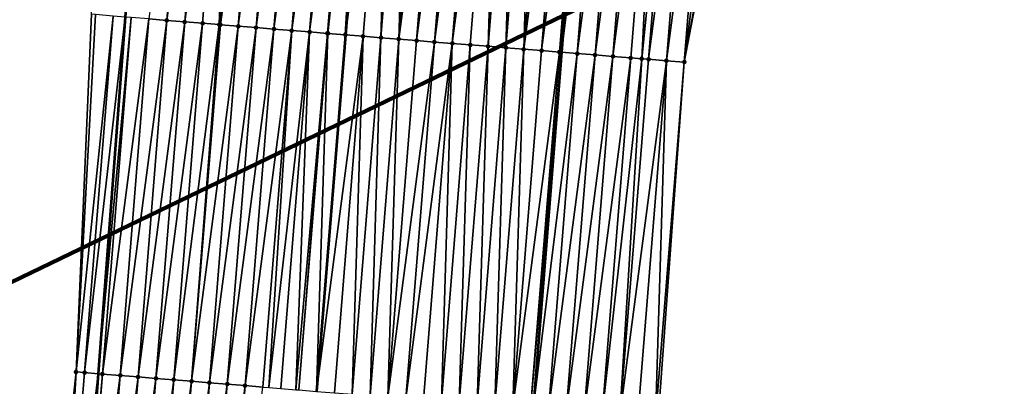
# Model space of a CAD drawing. Header units: feet. Extents: x 2017424 to 2024169, y 808042 to 818730.
# Tile 107 of 256: x 2023667 to 2023722, y 811580 to 811600. Entities that reach past the tile are written whole.
import ezdxf

# ---------------------------------------------------------------- set-up
doc = ezdxf.new("R2010")
doc.units = ezdxf.units.FT
doc.header["$MEASUREMENT"] = 0
for name, color, linetype, lineweight in [('EP_Travel Lane', 172, 'Continuous', 53), ('NB-Road Shots', 141, 'Continuous', 100), ('NB-Road X-Section', 40, 'Continuous', 13), ('Notes', 3, 'Continuous', 100), ('STRIPING', 60, 'Continuous', 53)]:
    doc.layers.add(name, color=color, linetype=linetype, lineweight=lineweight)
doc.layers.add('I-77-MM15-17_NB-Surface-BORDER', color=7, linetype='Continuous')
doc.layers.add('I-77-MM15-17_NB-Surface-TIN', color=7, linetype='Continuous')

msp = doc.modelspace()

# ---------------------------------------------------------------- linework, layer by layer
at = {"layer": 'EP_Travel Lane'}
for points in [[(2023715.05749373, 811817.4701137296, 335.5228125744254), (2023713.522144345, 811797.5342548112, 335.0680690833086), (2023711.986804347, 811777.5985177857, 334.6076413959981), (2023710.451488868, 811757.663099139, 334.1323800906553), (2023708.880166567, 811737.7174279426, 333.6148735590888), (2023707.292411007, 811717.7871192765, 333.1026996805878), (2023705.70468447, 811697.8571749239, 332.5759216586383), (2023704.116904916, 811677.926565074, 332.0758209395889), (2023702.529151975, 811657.9962892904, 331.5623287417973), (2023700.94148681, 811638.0671153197, 331.0046628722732), (2023699.353819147, 811618.137909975, 330.4482547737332), (2023697.766186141, 811598.2091396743, 329.8744049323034), (2023696.17854484, 811578.2802652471, 329.3047296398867)], [(2023688.858474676, 811799.5083149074, 334.1627387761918), (2023687.181931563, 811779.5834163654, 333.7185910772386), (2023685.505336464, 811759.6578999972, 333.303245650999), (2023683.944004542, 811739.7457917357, 332.8868988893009), (2023682.435884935, 811719.8070112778, 332.4564839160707), (2023680.927776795, 811699.8683824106, 332.0199905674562), (2023679.419582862, 811679.9286192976, 331.6289621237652), (2023677.91149389, 811659.9902438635, 331.1823142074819), (2023676.403467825, 811640.0527001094, 330.7023333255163), (2023674.895442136, 811620.1151613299, 330.2221531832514), (2023673.387480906, 811600.1784747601, 329.7078173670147), (2023671.879553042, 811580.2422293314, 329.1758011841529), (2023670.371638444, 811560.3061592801, 328.6367559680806)]]:
    msp.add_polyline3d(points, dxfattribs=at)
at = {"layer": 'I-77-MM15-17_NB-Surface-BORDER', "color": 3, "linetype": 'Continuous', "lineweight": -3}
for points in [[(2023720.933917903, 811817.001479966, 335.659297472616), (2023719.772421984, 811797.0364377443, 335.1840225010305), (2023719.583381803, 811776.9940490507, 334.7218301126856), (2023719.018468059, 811756.9808812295, 334.2858484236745), (2023718.526768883, 811736.935337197, 333.7934880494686), (2023718.108863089, 811716.9107658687, 333.2797905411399), (2023716.640296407, 811696.972034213, 332.7204245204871), (2023715.033922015, 811677.044159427, 332.1710786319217), (2023713.427559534, 811657.1164324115, 331.6158117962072), (2023710.824404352, 811637.2687329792, 331.0734239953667), (2023708.404977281, 811617.4069808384, 330.5008599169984), (2023704.621530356, 811597.6562034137, 329.8875886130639), (2023703.155388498, 811577.7174169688, 329.3226146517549)], [(2023668.464207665, 811560.4614453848, 328.5758379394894), (2023670.649388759, 811580.3423212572, 329.1387895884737), (2023671.505038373, 811600.3322855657, 329.6254281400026), (2023672.753556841, 811620.2901223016, 330.130337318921), (2023673.944974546, 811640.2533258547, 330.6048134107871), (2023675.551488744, 811660.1829350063, 331.0846162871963), (2023677.158100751, 811680.1137575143, 331.5157696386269), (2023678.764851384, 811700.0462997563, 331.8779672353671), (2023680.37143769, 811719.9768034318, 332.3219072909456), (2023680.981322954, 811739.9884717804, 332.7331315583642), (2023682.576858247, 811759.8932463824, 333.151595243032), (2023684.156522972, 811779.8267689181, 333.5518993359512), (2023686.732919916, 811799.6794945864, 334.0359923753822)]]:
    msp.add_polyline3d(points, dxfattribs=at)
at = {"layer": 'I-77-MM15-17_NB-Surface-TIN', "color": 128, "linetype": 'Continuous', "lineweight": -3}
for points in [[(2023674.71880931, 811600.0701807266, 329.7467142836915), (2023675.715552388, 811599.9895375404, 329.758517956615), (2023677.32198704, 811619.9181598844, 330.2778866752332)], [(2023675.715552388, 811599.9895375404, 329.758517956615), (2023678.318725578, 811619.8374603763, 330.2919485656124), (2023677.32198704, 811619.9181598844, 330.2778866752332)], [(2023675.715552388, 811599.9895375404, 329.758517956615), (2023676.712295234, 811599.908891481, 329.7704368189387), (2023678.318725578, 811619.8374603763, 330.2919485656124)], [(2023676.712295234, 811599.908891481, 329.7704368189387), (2023679.315458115, 811619.7566864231, 330.3089953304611), (2023678.318725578, 811619.8374603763, 330.2919485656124)], [(2023676.712295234, 811599.908891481, 329.7704368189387), (2023677.709033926, 811599.8281938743, 329.7844224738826), (2023679.315458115, 811619.7566864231, 330.3089953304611)], [(2023677.709033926, 811599.8281938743, 329.7844224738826), (2023678.647808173, 811599.7521915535, 329.7974996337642), (2023679.315458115, 811619.7566864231, 330.3089953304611)], [(2023678.647808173, 811599.7521915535, 329.7974996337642), (2023680.312190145, 811619.6759061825, 330.3262941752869), (2023679.315458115, 811619.7566864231, 330.3089953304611)], [(2023678.647808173, 811599.7521915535, 329.7974996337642), (2023678.705772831, 811599.7474989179, 329.7983018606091), (2023680.312190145, 811619.6759061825, 330.3262941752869)], [(2023678.705772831, 811599.7474989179, 329.7983018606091), (2023681.308924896, 811619.59515969, 330.3422399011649), (2023680.312190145, 811619.6759061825, 330.3262941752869)], [(2023678.705772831, 811599.7474989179, 329.7983018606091), (2023679.702513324, 811599.6668236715, 329.8113909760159), (2023681.308924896, 811619.59515969, 330.3422399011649)], [(2023679.702513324, 811599.6668236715, 329.8113909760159), (2023682.305661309, 811619.5144338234, 330.3573586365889), (2023681.308924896, 811619.59515969, 330.3422399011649)], [(2023679.702513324, 811599.6668236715, 329.8113909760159), (2023680.699255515, 811599.586169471, 329.8236362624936), (2023682.305661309, 811619.5144338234, 330.3573586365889)], [(2023680.699255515, 811599.586169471, 329.8236362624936), (2023683.30239739, 811619.4337038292, 330.3726428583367), (2023682.305661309, 811619.5144338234, 330.3573586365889)], [(2023680.699255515, 811599.586169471, 329.8236362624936), (2023681.69599723, 811599.5055093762, 329.8361178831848), (2023683.30239739, 811619.4337038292, 330.3726428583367)], [(2023681.69599723, 811599.5055093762, 329.8361178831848), (2023684.299131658, 811619.3529513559, 330.3888283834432), (2023683.30239739, 811619.4337038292, 330.3726428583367)], [(2023681.69599723, 811599.5055093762, 329.8361178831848), (2023682.692738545, 811599.4248443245, 329.8487982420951), (2023684.299131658, 811619.3529513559, 330.3888283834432)], [(2023682.692738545, 811599.4248443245, 329.8487982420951), (2023685.295867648, 811619.2722202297, 330.4041579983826), (2023684.299131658, 811619.3529513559, 330.3888283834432)], [(2023682.692738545, 811599.4248443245, 329.8487982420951), (2023683.689481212, 811599.344196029, 329.8608067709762), (2023685.295867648, 811619.2722202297, 330.4041579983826)], [(2023683.689481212, 811599.344196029, 329.8608067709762), (2023686.292607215, 811619.1915334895, 330.4177079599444), (2023685.295867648, 811619.2722202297, 330.4041579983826)], [(2023683.689481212, 811599.344196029, 329.8608067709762), (2023684.686229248, 811599.263614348, 329.8701443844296), (2023686.292607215, 811619.1915334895, 330.4177079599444)], [(2023684.686229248, 811599.263614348, 329.8701443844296), (2023684.713414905, 811599.2614174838, 329.8703612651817), (2023686.292607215, 811619.1915334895, 330.4177079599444)], [(2023684.713414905, 811599.2614174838, 329.8703612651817), (2023686.877340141, 811619.1442175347, 330.4249172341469), (2023686.292607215, 811619.1915334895, 330.4177079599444)], [(2023684.713414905, 811599.2614174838, 329.8703612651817), (2023685.682985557, 811599.1831353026, 329.8753668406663), (2023686.877340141, 811619.1442175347, 330.4249172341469)], [(2023685.682985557, 811599.1831353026, 329.8753668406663), (2023687.289352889, 811619.1109225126, 330.428220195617), (2023686.877340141, 811619.1442175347, 330.4249172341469)], [(2023685.682985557, 811599.1831353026, 329.8753668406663), (2023687.29732658, 811619.1102795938, 330.4282267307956), (2023687.289352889, 811619.1109225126, 330.428220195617)], [(2023685.682985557, 811599.1831353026, 329.8753668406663), (2023685.690959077, 811599.1824925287, 329.8753681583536), (2023687.29732658, 811619.1102795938, 330.4282267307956)], [(2023688.286118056, 811619.0305533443, 330.4290371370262), (2023687.29732658, 811619.1102795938, 330.4282267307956), (2023685.690959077, 811599.1824925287, 329.8753681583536)], [(2023686.679752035, 811599.1027824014, 329.8755315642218), (2023688.286118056, 811619.0305533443, 330.4290371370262), (2023685.690959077, 811599.1824925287, 329.8753681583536)], [(2023686.679752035, 811599.1027824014, 329.8755315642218), (2023687.676523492, 811599.0224912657, 329.8732197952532), (2023688.286118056, 811619.0305533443, 330.4290371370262)], [(2023687.676523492, 811599.0224912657, 329.8732197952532), (2023689.282890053, 811618.9502689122, 330.4264565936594), (2023688.286118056, 811619.0305533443, 330.4290371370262)], [(2023687.676523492, 811599.0224912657, 329.8732197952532), (2023688.673294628, 811598.9421961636, 329.8710670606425), (2023689.282890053, 811618.9502689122, 330.4264565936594)], [(2023688.673294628, 811598.9421961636, 329.8710670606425), (2023690.279657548, 811618.8699286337, 330.4261152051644), (2023689.282890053, 811618.9502689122, 330.4264565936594)], [(2023688.673294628, 811598.9421961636, 329.8710670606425), (2023691.276418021, 811618.789501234, 330.4292669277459), (2023690.279657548, 811618.8699286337, 330.4261152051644)], [(2023688.673294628, 811598.9421961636, 329.8710670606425), (2023689.670060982, 811598.8618417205, 329.8712936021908), (2023691.276418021, 811618.789501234, 330.4292669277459)], [(2023689.670060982, 811598.8618417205, 329.8712936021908), (2023692.273174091, 811618.7090192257, 330.434608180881), (2023691.276418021, 811618.789501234, 330.4292669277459)], [(2023689.670060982, 811598.8618417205, 329.8712936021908), (2023690.66682334, 811598.7814377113, 329.8735074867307), (2023692.273174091, 811618.7090192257, 330.434608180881)], [(2023690.66682334, 811598.7814377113, 329.8735074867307), (2023693.26992983, 811618.6285330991, 330.4401145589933), (2023692.273174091, 811618.7090192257, 330.434608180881)], [(2023690.66682334, 811598.7814377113, 329.8735074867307), (2023691.663586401, 811598.7010424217, 329.8753717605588), (2023693.26992983, 811618.6285330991, 330.4401145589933)], [(2023691.663586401, 811598.7010424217, 329.8753717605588), (2023694.266691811, 811618.5481244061, 330.4425162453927), (2023693.26992983, 811618.6285330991, 330.4401145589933)], [(2023691.663586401, 811598.7010424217, 329.8753717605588), (2023692.660352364, 811598.6206831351, 329.8757925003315), (2023694.266691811, 811618.5481244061, 330.4425162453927)], [(2023692.660352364, 811598.6206831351, 329.8757925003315), (2023693.657120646, 811598.5403526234, 329.8750595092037), (2023694.266691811, 811618.5481244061, 330.4425162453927)], [(2023693.657120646, 811598.5403526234, 329.8750595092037), (2023695.263460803, 811618.4678026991, 330.4414302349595), (2023694.266691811, 811618.5481244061, 330.4425162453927)], [(2023693.657120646, 811598.5403526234, 329.8750595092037), (2023694.653890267, 811598.4600387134, 329.8736608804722), (2023695.263460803, 811618.4678026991, 330.4414302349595)], [(2023694.653890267, 811598.4600387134, 329.8736608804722), (2023696.260230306, 811618.3874873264, 330.4400902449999), (2023695.263460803, 811618.4678026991, 330.4414302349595)], [(2023694.653890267, 811598.4600387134, 329.8736608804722), (2023695.650659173, 811598.3797159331, 329.8726178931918), (2023696.260230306, 811618.3874873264, 330.4400902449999)], [(2023695.650659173, 811598.3797159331, 329.8726178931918), (2023697.257000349, 811618.307178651, 330.4384817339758), (2023696.260230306, 811618.3874873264, 330.4400902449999)], [(2023695.650659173, 811598.3797159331, 329.8726178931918), (2023698.25376358, 811618.2267854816, 330.4402609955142), (2023697.257000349, 811618.307178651, 330.4384817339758)], [(2023695.650659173, 811598.3797159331, 329.8726178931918), (2023696.647426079, 811598.2993683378, 329.8725698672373), (2023698.25376358, 811618.2267854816, 330.4402609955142)], [(2023696.647426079, 811598.2993683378, 329.8725698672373), (2023699.25051609, 811618.1462592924, 330.4473736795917), (2023698.25376358, 811618.2267854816, 330.4402609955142)], [(2023696.647426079, 811598.2993683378, 329.8725698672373), (2023697.644189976, 811598.2189834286, 329.8740179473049), (2023699.25051609, 811618.1462592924, 330.4473736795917)], [(2023697.644189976, 811598.2189834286, 329.8740179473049), (2023699.353819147, 811618.137909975, 330.4482547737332), (2023699.25051609, 811618.1462592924, 330.4473736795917)], [(2023697.644189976, 811598.2189834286, 329.8740179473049), (2023697.766186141, 811598.2091396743, 329.8744049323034), (2023699.353819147, 811618.137909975, 330.4482547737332)], [(2023700.247265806, 811618.0656984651, 330.4558751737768), (2023699.353819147, 811618.137909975, 330.4482547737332), (2023697.766186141, 811598.2091396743, 329.8744049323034)], [(2023698.640950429, 811598.1385557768, 329.8771797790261), (2023700.247265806, 811618.0656984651, 330.4558751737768), (2023697.766186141, 811598.2091396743, 329.8744049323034)], [(2023698.640950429, 811598.1385557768, 329.8771797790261), (2023701.244019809, 811617.9851908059, 330.4622448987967), (2023700.247265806, 811618.0656984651, 330.4558751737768)], [(2023698.640950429, 811598.1385557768, 329.8771797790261), (2023699.63770742, 811598.058085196, 329.8820628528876), (2023701.244019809, 811617.9851908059, 330.4622448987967)], [(2023699.63770742, 811598.058085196, 329.8820628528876), (2023702.240777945, 811617.9047344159, 330.4665589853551), (2023701.244019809, 811617.9851908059, 330.4622448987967)], [(2023699.63770742, 811598.058085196, 329.8820628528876), (2023700.63446334, 811597.977601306, 329.8874795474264), (2023702.240777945, 811617.9047344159, 330.4665589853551)], [(2023700.63446334, 811597.977601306, 329.8874795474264), (2023703.237531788, 811617.8242247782, 330.4730080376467), (2023702.240777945, 811617.9047344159, 330.4665589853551)], [(2023700.63446334, 811597.977601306, 329.8874795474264), (2023701.631223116, 811597.8971652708, 329.8909775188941), (2023703.237531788, 811617.8242247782, 330.4730080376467)], [(2023701.631223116, 811597.8971652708, 329.8909775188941), (2023702.247923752, 811597.8474305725, 329.8918865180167), (2023703.237531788, 811617.8242247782, 330.4730080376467)], [(2023702.247923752, 811597.8474305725, 329.8918865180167), (2023704.234282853, 811617.7436806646, 330.4808393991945), (2023703.237531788, 811617.8242247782, 330.4730080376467)], [(2023702.247923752, 811597.8474305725, 329.8918865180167), (2023702.627988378, 811597.8167972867, 329.8917469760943), (2023704.234282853, 811617.7436806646, 330.4808393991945)], [(2023702.627988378, 811597.8167972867, 329.8917469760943), (2023705.231036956, 811617.6631742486, 330.4871592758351), (2023704.234282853, 811617.7436806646, 330.4808393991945)], [(2023702.627988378, 811597.8167972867, 329.8917469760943), (2023703.624757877, 811597.7364818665, 329.8904088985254), (2023705.231036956, 811617.6631742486, 330.4871592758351)], [(2023703.624757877, 811597.7364818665, 329.8904088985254), (2023706.227792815, 811617.5826896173, 330.4926057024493), (2023705.231036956, 811617.6631742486, 330.4871592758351)], [(2023703.624757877, 811597.7364818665, 329.8904088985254), (2023704.621530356, 811597.6562034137, 329.8875886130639), (2023706.227792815, 811617.5826896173, 330.4926057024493)], [(2023704.621530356, 811597.6562034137, 329.8875886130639), (2023707.224550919, 811617.502232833, 330.4969355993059), (2023706.227792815, 811617.5826896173, 330.4926057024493)], [(2023704.621530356, 811597.6562034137, 329.8875886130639), (2023708.221310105, 811617.4217894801, 330.5007269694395), (2023707.224550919, 811617.502232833, 330.4969355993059)], [(2023704.621530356, 811597.6562034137, 329.8875886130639), (2023708.404977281, 811617.4069808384, 330.5008599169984), (2023708.221310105, 811617.4217894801, 330.5007269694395)], [(2023670.649388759, 811580.3423212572, 329.1387895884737), (2023671.72873574, 811600.3140413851, 329.633876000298), (2023671.505038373, 811600.3322855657, 329.6254281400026)], [(2023670.649388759, 811580.3423212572, 329.1387895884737), (2023672.725412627, 811600.2325770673, 329.6786028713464), (2023671.72873574, 811600.3140413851, 329.633876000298)], [(2023671.118987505, 811580.3040729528, 329.1544938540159), (2023672.725412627, 811600.2325770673, 329.6786028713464), (2023670.649388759, 811580.3423212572, 329.1387895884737)], [(2023671.118987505, 811580.3040729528, 329.1544938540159), (2023673.387480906, 811600.1784747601, 329.7078173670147), (2023672.725412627, 811600.2325770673, 329.6786028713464)], [(2023671.118987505, 811580.3040729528, 329.1544938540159), (2023671.879553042, 811580.2422293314, 329.1758011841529), (2023673.387480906, 811600.1784747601, 329.7078173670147)], [(2023673.722091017, 811600.1511313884, 329.7225824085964), (2023673.387480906, 811600.1784747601, 329.7078173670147), (2023671.879553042, 811580.2422293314, 329.1758011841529)], [(2023672.115698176, 811580.223027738, 329.1824168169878), (2023673.722091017, 811600.1511313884, 329.7225824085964), (2023671.879553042, 811580.2422293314, 329.1758011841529)], [(2023672.115698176, 811580.223027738, 329.1824168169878), (2023674.71880931, 811600.0701807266, 329.7467142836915), (2023673.722091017, 811600.1511313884, 329.7225824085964)], [(2023672.115698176, 811580.223027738, 329.1824168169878), (2023673.112428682, 811580.1422285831, 329.2004740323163), (2023674.71880931, 811600.0701807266, 329.7467142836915)], [(2023673.112428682, 811580.1422285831, 329.2004740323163), (2023675.715552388, 811599.9895375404, 329.758517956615), (2023674.71880931, 811600.0701807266, 329.7467142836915)], [(2023673.112428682, 811580.1422285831, 329.2004740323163), (2023674.109170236, 811580.0615665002, 329.213035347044), (2023675.715552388, 811599.9895375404, 329.758517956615)], [(2023674.109170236, 811580.0615665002, 329.213035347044), (2023676.712295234, 811599.908891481, 329.7704368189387), (2023675.715552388, 811599.9895375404, 329.758517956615)], [(2023674.109170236, 811580.0615665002, 329.213035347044), (2023675.105914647, 811579.9809398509, 329.2241759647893), (2023676.712295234, 811599.908891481, 329.7704368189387)], [(2023675.105914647, 811579.9809398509, 329.2241759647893), (2023677.709033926, 811599.8281938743, 329.7844224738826), (2023676.712295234, 811599.908891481, 329.7704368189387)], [(2023675.105914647, 811579.9809398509, 329.2241759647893), (2023676.102655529, 811579.9002694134, 329.2370722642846), (2023677.709033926, 811599.8281938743, 329.7844224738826)], [(2023676.102655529, 811579.9002694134, 329.2370722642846), (2023678.647808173, 811599.7521915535, 329.7974996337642), (2023677.709033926, 811599.8281938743, 329.7844224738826)], [(2023676.102655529, 811579.9002694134, 329.2370722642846), (2023677.099395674, 811579.8195898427, 329.250334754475), (2023678.647808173, 811599.7521915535, 329.7974996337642)], [(2023677.099395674, 811579.8195898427, 329.250334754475), (2023678.705772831, 811599.7474989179, 329.7983018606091), (2023678.647808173, 811599.7521915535, 329.7974996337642)], [(2023677.099395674, 811579.8195898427, 329.250334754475), (2023679.702513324, 811599.6668236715, 329.8113909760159), (2023678.705772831, 811599.7474989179, 329.7983018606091)], [(2023677.099395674, 811579.8195898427, 329.250334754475), (2023678.096138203, 811579.7389398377, 329.2624118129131), (2023679.702513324, 811599.6668236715, 329.8113909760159)], [(2023678.096138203, 811579.7389398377, 329.2624118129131), (2023680.699255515, 811599.586169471, 329.8236362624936), (2023679.702513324, 811599.6668236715, 329.8113909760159)], [(2023678.096138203, 811579.7389398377, 329.2624118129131), (2023679.092883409, 811579.6583230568, 329.2731567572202), (2023680.699255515, 811599.586169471, 329.8236362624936)], [(2023679.092883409, 811579.6583230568, 329.2731567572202), (2023681.69599723, 811599.5055093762, 329.8361178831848), (2023680.699255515, 811599.586169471, 329.8236362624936)], [(2023679.092883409, 811579.6583230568, 329.2731567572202), (2023680.089627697, 811579.5776948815, 329.2843585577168), (2023681.69599723, 811599.5055093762, 329.8361178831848)], [(2023680.089627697, 811579.5776948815, 329.2843585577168), (2023682.692738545, 811599.4248443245, 329.8487982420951), (2023681.69599723, 811599.5055093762, 329.8361178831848)], [(2023680.089627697, 811579.5776948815, 329.2843585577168), (2023681.086370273, 811579.497045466, 329.2964119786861), (2023682.692738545, 811599.4248443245, 329.8487982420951)], [(2023681.086370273, 811579.497045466, 329.2964119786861), (2023681.422025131, 811579.4698951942, 329.3001298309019), (2023682.692738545, 811599.4248443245, 329.8487982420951)], [(2023681.422025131, 811579.4698951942, 329.3001298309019), (2023683.689481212, 811599.344196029, 329.8608067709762), (2023682.692738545, 811599.4248443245, 329.8487982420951)], [(2023681.422025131, 811579.4698951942, 329.3001298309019), (2023682.083116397, 811579.4164400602, 329.3067008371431), (2023683.689481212, 811599.344196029, 329.8608067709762)], [(2023682.083116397, 811579.4164400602, 329.3067008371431), (2023682.913068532, 811579.3493932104, 329.3124727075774), (2023683.689481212, 811599.344196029, 329.8608067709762)], [(2023682.913068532, 811579.3493932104, 329.3124727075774), (2023684.686229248, 811599.263614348, 329.8701443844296), (2023683.689481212, 811599.344196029, 329.8608067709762)], [(2023682.913068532, 811579.3493932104, 329.3124727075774), (2023683.079869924, 811579.3359264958, 329.3133073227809), (2023684.686229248, 811599.263614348, 329.8701443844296)], [(2023683.079869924, 811579.3359264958, 329.3133073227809), (2023684.713414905, 811599.2614174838, 329.8703612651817), (2023684.686229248, 811599.263614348, 329.8701443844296)], [(2023683.079869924, 811579.3359264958, 329.3133073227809), (2023684.076630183, 811579.2554964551, 329.316564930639), (2023684.713414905, 811599.2614174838, 329.8703612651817)], [(2023684.076630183, 811579.2554964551, 329.316564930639), (2023685.682985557, 811599.1831353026, 329.8753668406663), (2023684.713414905, 811599.2614174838, 329.8703612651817)], [(2023684.076630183, 811579.2554964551, 329.316564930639), (2023685.690959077, 811599.1824925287, 329.8753681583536), (2023685.682985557, 811599.1831353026, 329.8753668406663)], [(2023684.076630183, 811579.2554964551, 329.316564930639), (2023684.084603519, 811579.2548536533, 329.3165679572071), (2023685.690959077, 811599.1824925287, 329.8753681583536)], [(2023686.679752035, 811599.1027824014, 329.8755315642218), (2023685.690959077, 811599.1824925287, 329.8753681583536), (2023684.084603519, 811579.2548536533, 329.3165679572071)], [(2023685.073396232, 811579.1751382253, 329.3169432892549), (2023686.679752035, 811599.1027824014, 329.8755315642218), (2023684.084603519, 811579.2548536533, 329.3165679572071)], [(2023685.073396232, 811579.1751382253, 329.3169432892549), (2023686.070164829, 811579.0948116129, 329.3160539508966), (2023686.679752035, 811599.1027824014, 329.8755315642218)], [(2023686.070164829, 811579.0948116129, 329.3160539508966), (2023687.676523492, 811599.0224912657, 329.8732197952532), (2023686.679752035, 811599.1027824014, 329.8755315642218)], [(2023686.070164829, 811579.0948116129, 329.3160539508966), (2023687.066934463, 811579.0144978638, 329.3146488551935), (2023687.676523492, 811599.0224912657, 329.8732197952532)], [(2023687.066934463, 811579.0144978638, 329.3146488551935), (2023688.673294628, 811598.9421961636, 329.8710670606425), (2023687.676523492, 811599.0224912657, 329.8732197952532)], [(2023687.066934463, 811579.0144978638, 329.3146488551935), (2023688.06370358, 811578.9341777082, 329.3135006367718), (2023688.673294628, 811598.9421961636, 329.8710670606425)], [(2023688.06370358, 811578.9341777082, 329.3135006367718), (2023689.670060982, 811598.8618417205, 329.8712936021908), (2023688.673294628, 811598.9421961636, 329.8710670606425)], [(2023688.06370358, 811578.9341777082, 329.3135006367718), (2023690.66682334, 811598.7814377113, 329.8735074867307), (2023689.670060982, 811598.8618417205, 329.8712936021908)], [(2023688.06370358, 811578.9341777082, 329.3135006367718), (2023689.060472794, 811578.8538587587, 329.3123040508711), (2023690.66682334, 811598.7814377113, 329.8735074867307)], [(2023689.060472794, 811578.8538587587, 329.3123040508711), (2023691.663586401, 811598.7010424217, 329.8753717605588), (2023690.66682334, 811598.7814377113, 329.8735074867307)], [(2023689.060472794, 811578.8538587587, 329.3123040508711), (2023690.057242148, 811578.7735415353, 329.3110382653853), (2023691.663586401, 811598.7010424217, 329.8753717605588)], [(2023690.057242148, 811578.7735415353, 329.3110382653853), (2023691.054012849, 811578.6932410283, 329.3091022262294), (2023691.663586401, 811598.7010424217, 329.8753717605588)], [(2023691.054012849, 811578.6932410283, 329.3091022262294), (2023692.660352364, 811598.6206831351, 329.8757925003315), (2023691.663586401, 811598.7010424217, 329.8753717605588)], [(2023691.054012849, 811578.6932410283, 329.3091022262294), (2023692.050784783, 811578.6129557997, 329.3065536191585), (2023692.660352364, 811598.6206831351, 329.8757925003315)], [(2023692.050784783, 811578.6129557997, 329.3065536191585), (2023693.657120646, 811598.5403526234, 329.8750595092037), (2023692.660352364, 811598.6206831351, 329.8757925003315)], [(2023692.050784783, 811578.6129557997, 329.3065536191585), (2023693.047557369, 811578.5326786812, 329.3036798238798), (2023693.657120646, 811598.5403526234, 329.8750595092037)], [(2023693.047557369, 811578.5326786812, 329.3036798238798), (2023694.653890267, 811598.4600387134, 329.8736608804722), (2023693.657120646, 811598.5403526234, 329.8750595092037)], [(2023693.047557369, 811578.5326786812, 329.3036798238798), (2023694.044328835, 811578.4523876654, 329.3013632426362), (2023694.653890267, 811598.4600387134, 329.8736608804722)], [(2023694.044328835, 811578.4523876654, 329.3013632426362), (2023695.650659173, 811598.3797159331, 329.8726178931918), (2023694.653890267, 811598.4600387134, 329.8736608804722)], [(2023694.044328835, 811578.4523876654, 329.3013632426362), (2023695.041096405, 811578.3720483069, 329.300984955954), (2023695.650659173, 811598.3797159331, 329.8726178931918)], [(2023695.041096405, 811578.3720483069, 329.300984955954), (2023696.647426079, 811598.2993683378, 329.8725698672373), (2023695.650659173, 811598.3797159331, 329.8726178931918)], [(2023695.041096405, 811578.3720483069, 329.300984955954), (2023697.644189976, 811598.2189834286, 329.8740179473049), (2023696.647426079, 811598.2993683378, 329.8725698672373)], [(2023695.041096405, 811578.3720483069, 329.300984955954), (2023696.037857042, 811578.2916229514, 329.3040547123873), (2023697.644189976, 811598.2189834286, 329.8740179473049)], [(2023696.037857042, 811578.2916229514, 329.3040547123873), (2023697.766186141, 811598.2091396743, 329.8744049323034), (2023697.644189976, 811598.2189834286, 329.8740179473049)], [(2023696.037857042, 811578.2916229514, 329.3040547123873), (2023696.17854484, 811578.2802652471, 329.3047296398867), (2023697.766186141, 811598.2091396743, 329.8744049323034)], [(2023698.640950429, 811598.1385557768, 329.8771797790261), (2023697.766186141, 811598.2091396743, 329.8744049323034), (2023696.17854484, 811578.2802652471, 329.3047296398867)], [(2023697.034614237, 811578.2111548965, 329.3088364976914), (2023698.640950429, 811598.1385557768, 329.8771797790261), (2023696.17854484, 811578.2802652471, 329.3047296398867)], [(2023697.034614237, 811578.2111548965, 329.3088364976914), (2023699.63770742, 811598.058085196, 329.8820628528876), (2023698.640950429, 811598.1385557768, 329.8771797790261)], [(2023697.034614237, 811578.2111548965, 329.3088364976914), (2023698.031375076, 811578.1307320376, 329.3118061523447), (2023699.63770742, 811598.058085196, 329.8820628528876)], [(2023698.031375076, 811578.1307320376, 329.3118061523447), (2023700.63446334, 811597.977601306, 329.8874795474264), (2023699.63770742, 811598.058085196, 329.8820628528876)], [(2023698.031375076, 811578.1307320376, 329.3118061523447), (2023699.028137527, 811578.0503291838, 329.3139737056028), (2023700.63446334, 811597.977601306, 329.8874795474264)], [(2023699.028137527, 811578.0503291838, 329.3139737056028), (2023701.631223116, 811597.8971652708, 329.8909775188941), (2023700.63446334, 811597.977601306, 329.8874795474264)], [(2023699.028137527, 811578.0503291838, 329.3139737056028), (2023700.024899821, 811577.9699243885, 329.316219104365), (2023701.631223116, 811597.8971652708, 329.8909775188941)], [(2023700.024899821, 811577.9699243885, 329.316219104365), (2023702.247923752, 811597.8474305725, 329.8918865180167), (2023701.631223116, 811597.8971652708, 329.8909775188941)], [(2023700.024899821, 811577.9699243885, 329.316219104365), (2023701.02166191, 811577.8895170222, 329.318567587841), (2023702.247923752, 811597.8474305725, 329.8918865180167)], [(2023701.02166191, 811577.8895170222, 329.318567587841), (2023702.627988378, 811597.8167972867, 329.8917469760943), (2023702.247923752, 811597.8474305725, 329.8918865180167)], [(2023701.02166191, 811577.8895170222, 329.318567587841), (2023703.624757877, 811597.7364818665, 329.8904088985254), (2023702.627988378, 811597.8167972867, 329.8917469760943)], [(2023701.02166191, 811577.8895170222, 329.318567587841), (2023702.018422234, 811577.8090877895, 329.3217928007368), (2023703.624757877, 811597.7364818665, 329.8904088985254)], [(2023702.018422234, 811577.8090877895, 329.3217928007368), (2023703.015187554, 811577.7287205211, 329.3225335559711), (2023703.624757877, 811597.7364818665, 329.8904088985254)], [(2023703.015187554, 811577.7287205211, 329.3225335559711), (2023704.621530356, 811597.6562034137, 329.8875886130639), (2023703.624757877, 811597.7364818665, 329.8904088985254)], [(2023703.015187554, 811577.7287205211, 329.3225335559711), (2023703.155388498, 811577.7174169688, 329.3226146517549), (2023704.621530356, 811597.6562034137, 329.8875886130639)], [(2023668.515901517, 811560.4572319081, 328.5776889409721), (2023670.649388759, 811580.3423212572, 329.1387895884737), (2023668.464207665, 811560.4614453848, 328.5758379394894)], [(2023669.512598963, 811560.3760226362, 328.6121897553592), (2023670.649388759, 811580.3423212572, 329.1387895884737), (2023668.515901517, 811560.4572319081, 328.5776889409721)], [(2023669.512598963, 811560.3760226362, 328.6121897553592), (2023671.118987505, 811580.3040729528, 329.1544938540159), (2023670.649388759, 811580.3423212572, 329.1387895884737)], [(2023669.512598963, 811560.3760226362, 328.6121897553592), (2023671.879553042, 811580.2422293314, 329.1758011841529), (2023671.118987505, 811580.3040729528, 329.1544938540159)], [(2023669.512598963, 811560.3760226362, 328.6121897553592), (2023670.371638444, 811560.3061592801, 328.6367559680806), (2023671.879553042, 811580.2422293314, 329.1758011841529)], [(2023672.115698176, 811580.223027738, 329.1824168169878), (2023671.879553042, 811580.2422293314, 329.1758011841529), (2023670.371638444, 811560.3061592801, 328.6367559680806)], [(2023670.509308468, 811560.2949629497, 328.6406929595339), (2023672.115698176, 811580.223027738, 329.1824168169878), (2023670.371638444, 811560.3061592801, 328.6367559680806)], [(2023670.509308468, 811560.2949629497, 328.6406929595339), (2023673.112428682, 811580.1422285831, 329.2004740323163), (2023672.115698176, 811580.223027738, 329.1824168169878)], [(2023670.509308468, 811560.2949629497, 328.6406929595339), (2023671.506037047, 811560.2141399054, 328.6597080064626), (2023673.112428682, 811580.1422285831, 329.2004740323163)], [(2023671.506037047, 811560.2141399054, 328.6597080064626), (2023674.109170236, 811580.0615665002, 329.213035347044), (2023673.112428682, 811580.1422285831, 329.2004740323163)], [(2023671.506037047, 811560.2141399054, 328.6597080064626), (2023672.502780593, 811560.1335025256, 328.6712788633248), (2023674.109170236, 811580.0615665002, 329.213035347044)], [(2023672.502780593, 811560.1335025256, 328.6712788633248), (2023675.105914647, 811579.9809398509, 329.2241759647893), (2023674.109170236, 811580.0615665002, 329.213035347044)], [(2023672.502780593, 811560.1335025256, 328.6712788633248), (2023673.49952974, 811560.0529346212, 328.68006410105), (2023675.105914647, 811579.9809398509, 329.2241759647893)], [(2023673.49952974, 811560.0529346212, 328.68006410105), (2023676.102655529, 811579.9002694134, 329.2370722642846), (2023675.105914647, 811579.9809398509, 329.2241759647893)], [(2023673.49952974, 811560.0529346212, 328.68006410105), (2023674.496274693, 811559.9723146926, 328.6909352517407), (2023676.102655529, 811579.9002694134, 329.2370722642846)], [(2023674.496274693, 811559.9723146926, 328.6909352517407), (2023677.099395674, 811579.8195898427, 329.250334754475), (2023676.102655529, 811579.9002694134, 329.2370722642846)], [(2023674.496274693, 811559.9723146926, 328.6909352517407), (2023675.493015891, 811559.8916481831, 328.7036740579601), (2023677.099395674, 811579.8195898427, 329.250334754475)], [(2023675.493015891, 811559.8916481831, 328.7036740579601), (2023678.096138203, 811579.7389398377, 329.2624118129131), (2023677.099395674, 811579.8195898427, 329.250334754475)], [(2023675.493015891, 811559.8916481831, 328.7036740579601), (2023676.489758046, 811559.8109935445, 328.715936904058), (2023678.096138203, 811579.7389398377, 329.2624118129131)], [(2023676.489758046, 811559.8109935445, 328.715936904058), (2023679.092883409, 811579.6583230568, 329.2731567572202), (2023678.096138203, 811579.7389398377, 329.2624118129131)], [(2023676.489758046, 811559.8109935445, 328.715936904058), (2023677.486504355, 811559.7303904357, 328.726133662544), (2023679.092883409, 811579.6583230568, 329.2731567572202)], [(2023677.486504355, 811559.7303904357, 328.726133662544), (2023680.089627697, 811579.5776948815, 329.2843585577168), (2023679.092883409, 811579.6583230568, 329.2731567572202)], [(2023677.486504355, 811559.7303904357, 328.726133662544), (2023678.483251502, 811559.6497977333, 328.735913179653), (2023680.089627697, 811579.5776948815, 329.2843585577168)], [(2023678.483251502, 811559.6497977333, 328.735913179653), (2023681.086370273, 811579.497045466, 329.2964119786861), (2023680.089627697, 811579.5776948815, 329.2843585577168)]]:
    msp.add_3dface(points, dxfattribs=at)
at = {"layer": 'NB-Road Shots', "lineweight": 100}
for p in [(2023675.715552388, 811599.9895375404, 329.758517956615), (2023676.712295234, 811599.908891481, 329.7704368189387), (2023677.709033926, 811599.8281938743, 329.7844224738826), (2023678.647808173, 811599.7521915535, 329.7974996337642), (2023678.705772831, 811599.7474989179, 329.7983018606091), (2023679.702513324, 811599.6668236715, 329.8113909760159), (2023680.699255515, 811599.586169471, 329.8236362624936), (2023681.69599723, 811599.5055093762, 329.8361178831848), (2023682.692738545, 811599.4248443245, 329.8487982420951), (2023683.689481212, 811599.344196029, 329.8608067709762), (2023684.686229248, 811599.263614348, 329.8701443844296), (2023684.713414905, 811599.2614174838, 329.8703612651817), (2023685.682985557, 811599.1831353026, 329.8753668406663), (2023686.679752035, 811599.1027824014, 329.8755315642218), (2023687.676523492, 811599.0224912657, 329.8732197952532), (2023688.673294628, 811598.9421961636, 329.8710670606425), (2023689.670060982, 811598.8618417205, 329.8712936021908), (2023690.66682334, 811598.7814377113, 329.8735074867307), (2023691.663586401, 811598.7010424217, 329.8753717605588), (2023692.660352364, 811598.6206831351, 329.8757925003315), (2023693.657120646, 811598.5403526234, 329.8750595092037), (2023694.653890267, 811598.4600387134, 329.8736608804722), (2023695.650659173, 811598.3797159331, 329.8726178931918), (2023696.647426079, 811598.2993683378, 329.8725698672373), (2023697.644189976, 811598.2189834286, 329.8740179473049), (2023698.640950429, 811598.1385557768, 329.8771797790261), (2023699.63770742, 811598.058085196, 329.8820628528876), (2023700.63446334, 811597.977601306, 329.8874795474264), (2023701.631223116, 811597.8971652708, 329.8909775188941), (2023702.247923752, 811597.8474305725, 329.8918865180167), (2023702.627988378, 811597.8167972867, 329.8917469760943), (2023703.624757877, 811597.7364818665, 329.8904088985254), (2023704.621530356, 811597.6562034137, 329.8875886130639), (2023670.649388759, 811580.3423212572, 329.1387895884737), (2023671.118987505, 811580.3040729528, 329.1544938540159), (2023672.115698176, 811580.223027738, 329.1824168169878), (2023673.112428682, 811580.1422285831, 329.2004740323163), (2023674.109170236, 811580.0615665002, 329.213035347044), (2023675.105914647, 811579.9809398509, 329.2241759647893), (2023676.102655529, 811579.9002694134, 329.2370722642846), (2023677.099395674, 811579.8195898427, 329.250334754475), (2023678.096138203, 811579.7389398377, 329.2624118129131), (2023679.092883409, 811579.6583230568, 329.2731567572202), (2023680.089627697, 811579.5776948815, 329.2843585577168)]:
    msp.add_point(p, dxfattribs=at)
at = {"layer": 'NB-Road X-Section', "extrusion": (0.08032365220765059, 0.9964549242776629, 0.02501389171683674), "elevation": 971280.0790193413, "flags": 128}
msp.add_lwpolyline([(-1951950.705772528, -23973.10823255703), (-1951949.705772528, -23973.10541138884), (-1951948.705772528, -23973.10407289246), (-1951948.324475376, -23973.10393330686), (-1951947.705772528, -23973.1048425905), (-1951946.705772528, -23973.1083416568), (-1951945.705772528, -23973.11376004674), (-1951944.705772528, -23973.11864464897), (-1951943.705772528, -23973.12180747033), (-1951942.705772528, -23973.12325600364), (-1951941.705772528, -23973.12320796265), (-1951940.705772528, -23973.12216464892), (-1951939.705772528, -23973.12076558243), (-1951938.705772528, -23973.12003236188), (-1951937.705772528, -23973.12045323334), (-1951936.705772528, -23973.12231809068), (-1951935.705772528, -23973.12453266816), (-1951934.705772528, -23973.1247592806), (-1951933.705772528, -23973.12260587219), (-1951932.705772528, -23973.12029337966), (-1951931.705772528, -23973.12045815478), (-1951930.733046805, -23973.12546529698), (-1951930.705772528, -23973.12568224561), (-1951929.705772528, -23973.13502278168), (-1951928.705772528, -23973.14703506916), (-1951927.705772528, -23973.15971939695), (-1951926.705772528, -23973.17220492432), (-1951925.705772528, -23973.18445404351), (-1951924.705772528, -23973.19754725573), (-1951924.647618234, -23973.19834973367), (-1951923.705772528, -23973.21143098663), (-1951922.705772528, -23973.225421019), (-1951921.705772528, -23973.23734361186), (-1951920.705772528, -23973.24915097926), (-1951919.705772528, -23973.27329040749), (-1951918.705772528, -23973.31728371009), (-1951917.705772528, -23973.36202458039), (-1951917.48133252, -23973.37047508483)], dxfattribs=at)
at = {"layer": 'NB-Road X-Section', "extrusion": (0.08032365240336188, 0.9964549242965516, 0.02501389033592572), "elevation": 971260.0794302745, "flags": 128}
msp.add_lwpolyline([(-1951950.846240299, -23973.17161674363), (-1951950.705584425, -23973.17169786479), (-1951949.705584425, -23973.17243885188), (-1951948.705584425, -23973.17566507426), (-1951947.705584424, -23973.17801429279), (-1951946.705584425, -23973.18026039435), (-1951945.705584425, -23973.18242862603), (-1951944.705584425, -23973.18539921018), (-1951943.705584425, -23973.19018249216), (-1951942.705584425, -23973.1932532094), (-1951941.705584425, -23973.19287480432), (-1951940.705584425, -23973.190557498), (-1951939.705584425, -23973.18768280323), (-1951938.705584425, -23973.18513339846), (-1951937.705584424, -23973.18319675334), (-1951936.705584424, -23973.18193057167), (-1951935.705584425, -23973.18073361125), (-1951934.705584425, -23973.17958503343), (-1951933.705584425, -23973.17817949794), (-1951932.705584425, -23973.17728988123), (-1951931.705584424, -23973.17766835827), (-1951930.705584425, -23973.18092698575), (-1951930.5382403, -23973.18176186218), (-1951929.705584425, -23973.18753553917), (-1951929.042335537, -23973.1941086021), (-1951928.705584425, -23973.19782761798), (-1951927.705584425, -23973.2098848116), (-1951926.705584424, -23973.2210901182), (-1951925.705584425, -23973.23183842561), (-1951924.705584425, -23973.2439192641), (-1951923.705584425, -23973.25718590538), (-1951922.705584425, -23973.27008624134), (-1951921.705584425, -23973.28123034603), (-1951920.705584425, -23973.29379559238), (-1951919.705584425, -23973.31185845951), (-1951918.705584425, -23973.33979016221), (-1951918.234430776, -23973.3554993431)], dxfattribs=at)
at = {"layer": 'Notes'}
msp.add_line((2023469.405468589, 811489.8505376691, 351.9423898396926), (2023782.015155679, 811640.9350456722, 351.9423898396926), dxfattribs=at)
at = {"layer": 'STRIPING'}
msp.add_polyline3d([(2023701.692908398, 811798.4798451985, 334.6899892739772), (2023700.11334533, 811778.5475981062, 334.230240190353), (2023698.533810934, 811758.615712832, 333.7536277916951), (2023696.936453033, 811738.6884328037, 333.2870604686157), (2023695.329897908, 811718.7583182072, 332.8275240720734), (2023693.723334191, 811698.8280970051, 332.3722616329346), (2023692.116747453, 811678.8975902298, 331.9284499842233), (2023690.510221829, 811658.9678416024, 331.454240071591), (2023688.903769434, 811639.039001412, 330.9436064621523), (2023687.29732658, 811619.1102795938, 330.4282267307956), (2023685.690959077, 811599.1824925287, 329.8753681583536), (2023684.084603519, 811579.2548536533, 329.3165679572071)], dxfattribs=at)

doc.saveas('drawing.dxf')
